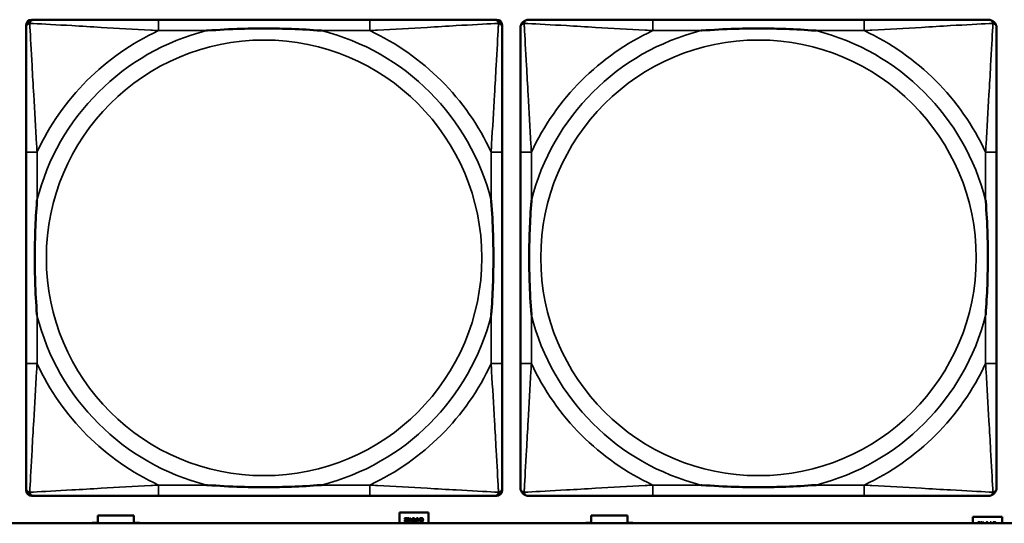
# Model space of a CAD drawing. Header units: inches. Extents: x -32 to 29.2, y -14.4 to 22.6.
# Tile 152 of 256: x -10.021 to -8.604, y -2.778 to -2.054. Entities that reach past the tile are written whole.
import ezdxf

# ---------------------------------------------------------------- set-up
doc = ezdxf.new("R2010")
doc.units = ezdxf.units.IN
doc.header["$MEASUREMENT"] = 0
doc.layers.add('Visible (ANSI)', color=7, linetype='Continuous', lineweight=50)
doc.layers.add('Visible Narrow (ANSI)', color=7, linetype='Continuous', lineweight=35)

msp = doc.modelspace()

# ---------------------------------------------------------------- linework, layer by layer
at = {"layer": 'Visible (ANSI)'}
for p, q in [((-10.0035, -2.0537), (-9.9996, -2.0537)), ((-9.5169, -2.0537), (-9.8208, -2.0537)), ((-9.3381, -2.0537), (-9.3342, -2.0537)), ((-8.8055, -2.0537), (-9.1094, -2.0537)), ((-10.0114, -2.7308), (-10.0114, -2.0615)), ((-9.3263, -2.0615), (-9.3263, -2.0655)), ((-10.0114, -2.2442), (-10.0114, -2.5482)), ((-9.3263, -2.5482), (-9.3263, -2.2442)), ((-9.3, -2.2442), (-9.3, -2.5482)), ((-8.615, -2.5482), (-8.615, -2.2442)), ((-9.3263, -2.7269), (-9.3263, -2.7308)), ((-9.3342, -2.7387), (-10.0035, -2.7387)), ((-9.8208, -2.7387), (-9.5169, -2.7387)), ((-9.1094, -2.7387), (-8.8055, -2.7387)), ((-9.4741, -2.778), (-9.4741, -2.7626)), ((-9.4741, -2.7626), (-9.4321, -2.7626)), ((-9.4321, -2.7626), (-9.4321, -2.778)), ((-9.9081, -2.7776), (-9.9081, -2.7666)), ((-9.9081, -2.7666), (-9.8561, -2.7666)), ((-9.8561, -2.7666), (-9.8561, -2.7776)), ((-9.4667, -2.7706), (-9.4636, -2.7706)), ((-9.4667, -2.7712), (-9.4667, -2.7706)), ((-9.4642, -2.7712), (-9.4667, -2.7712)), ((-9.4637, -2.7747), (-9.4637, -2.7754)), ((-9.4637, -2.7747), (-9.4637, -2.7747)), ((-9.4636, -2.7706), (-9.4636, -2.7713)), ((-9.4593, -2.7723), (-9.4587, -2.7723)), ((-9.4593, -2.7729), (-9.4593, -2.7723)), ((-9.4587, -2.7729), (-9.4593, -2.7729)), ((-9.4587, -2.7706), (-9.4581, -2.7706)), ((-9.4587, -2.7723), (-9.4587, -2.7706)), ((-9.4587, -2.7756), (-9.4587, -2.7729)), ((-9.4581, -2.7756), (-9.4587, -2.7756)), ((-9.4581, -2.7706), (-9.4581, -2.7723)), ((-9.4581, -2.7723), (-9.4559, -2.7723)), ((-9.4581, -2.7729), (-9.4581, -2.7748)), ((-9.4564, -2.7729), (-9.4581, -2.7729)), ((-9.4581, -2.7748), (-9.4564, -2.7729)), ((-9.4559, -2.773), (-9.4581, -2.7756)), ((-9.4559, -2.7723), (-9.4559, -2.773)), ((-9.4487, -2.7756), (-9.45, -2.7756)), ((-9.4499, -2.7725), (-9.4494, -2.7725)), ((-9.4499, -2.775), (-9.4494, -2.775)), ((-9.4494, -2.7731), (-9.4498, -2.7731)), ((-9.4494, -2.7706), (-9.4487, -2.7706)), ((-9.4494, -2.7725), (-9.4494, -2.7706)), ((-9.4494, -2.775), (-9.4494, -2.7731)), ((-9.4487, -2.7706), (-9.4487, -2.7756)), ((-9.4465, -2.7756), (-9.4482, -2.7706)), ((-9.4482, -2.7706), (-9.4475, -2.7706)), ((-9.4475, -2.7706), (-9.4471, -2.772)), ((-9.4471, -2.772), (-9.4452, -2.772)), ((-9.4453, -2.7726), (-9.4469, -2.7726)), ((-9.4469, -2.7726), (-9.4461, -2.7749)), ((-9.4457, -2.7756), (-9.4465, -2.7756)), ((-9.4461, -2.7749), (-9.4453, -2.7726)), ((-9.444, -2.7706), (-9.4457, -2.7756)), ((-9.4452, -2.772), (-9.4447, -2.7706)), ((-9.4447, -2.7706), (-9.444, -2.7706)), ((-9.444, -2.7718), (-9.444, -2.771)), ((-9.4439, -2.7718), (-9.444, -2.7718)), ((-9.444, -2.7753), (-9.444, -2.7745)), ((-9.444, -2.7745), (-9.4439, -2.7745)), ((-9.1981, -2.7776), (-9.1981, -2.7666)), ((-9.1981, -2.7666), (-9.1461, -2.7666)), ((-9.1461, -2.7666), (-9.1461, -2.7776)), ((-8.6491, -2.778), (-8.6491, -2.7686)), ((-8.6491, -2.7686), (-8.6071, -2.7686)), ((-8.6417, -2.7766), (-8.6386, -2.7766)), ((-8.6417, -2.7772), (-8.6417, -2.7766)), ((-8.6386, -2.7766), (-8.6386, -2.7773)), ((-8.6337, -2.7766), (-8.6331, -2.7766)), ((-8.6337, -2.778), (-8.6337, -2.7766)), ((-8.6331, -2.7766), (-8.6331, -2.778)), ((-8.6244, -2.7766), (-8.6237, -2.7766)), ((-8.6244, -2.778), (-8.6244, -2.7766)), ((-8.6237, -2.7766), (-8.6237, -2.778)), ((-8.6227, -2.778), (-8.6232, -2.7766)), ((-8.6232, -2.7766), (-8.6225, -2.7766)), ((-8.6225, -2.7766), (-8.6221, -2.778)), ((-8.6202, -2.778), (-8.6197, -2.7766)), ((-8.6197, -2.7766), (-8.619, -2.7766)), ((-8.619, -2.7766), (-8.6195, -2.778)), ((-8.6071, -2.7686), (-8.6071, -2.778)), ((-5.0254, -2.778), (-27.8004, -2.778)), ((-9.9161, -2.778), (-9.9161, -2.7776)), ((-9.9161, -2.7776), (-9.9081, -2.7776)), ((-9.8561, -2.7776), (-9.8481, -2.7776)), ((-9.8481, -2.7776), (-9.8481, -2.778)), ((-9.2061, -2.778), (-9.2061, -2.7776)), ((-9.2061, -2.7776), (-9.1981, -2.7776)), ((-9.1461, -2.7776), (-9.1381, -2.7776)), ((-9.1381, -2.7776), (-9.1381, -2.778)), ((-8.6392, -2.7772), (-8.6417, -2.7772)), ((-8.6221, -2.778), (-8.6202, -2.778)), ((-8.619, -2.7778), (-8.619, -2.777)), ((-8.6189, -2.7778), (-8.619, -2.7778))]:
    msp.add_line(p, q, dxfattribs=at)
for centre, radius, start, end in [((-9.9996, -2.0655), 0.0118, 90, 180), ((-10.0035, -2.0615), 0.00787, 90, 180), ((-9.3381, -2.0655), 0.0118, 0, 90), ((-9.3342, -2.0615), 0.00787, 0, 90), ((-9.2882, -2.0655), 0.0118, 90, 180), ((-8.6268, -2.0655), 0.0118, 0, 90), ((-9.9996, -2.7269), 0.0118, 180, 270), ((-10.0035, -2.7308), 0.00787, 180, 270), ((-9.3381, -2.7269), 0.0118, 270, 360), ((-9.3342, -2.7308), 0.00787, 270, 0), ((-9.2882, -2.7269), 0.0118, 180, 270), ((-8.6268, -2.7269), 0.0118, 270, 360)]:
    msp.add_arc(centre, radius, start, end, dxfattribs=at)
for points, degree, knots in [([(-9.8208, -2.0537), (-9.8244, -2.0537), (-9.828, -2.0537), (-9.8316, -2.0537), (-9.8648, -2.0537), (-9.8985, -2.0537), (-9.9294, -2.0537), (-9.9563, -2.0537), (-9.9818, -2.0537), (-9.9953, -2.0537), (-9.9969, -2.0537), (-9.9983, -2.0537), (-9.9996, -2.0537)], 3, [0, 0, 0, 0, 0.0272471, 0.0272471, 0.0272471, 0.2790553, 0.2790553, 0.2790553, 0.4988354, 0.4988354, 0.4988354, 0.5252205, 0.5252205, 0.5252205, 0.5252205]), ([(-9.3381, -2.0537), (-9.353, -2.0537), (-9.3946, -2.0537), (-9.4353, -2.0537), (-9.4618, -2.0537), (-9.4897, -2.0537), (-9.5169, -2.0537)], 3, [-0.5252205, -0.5252205, -0.5252205, -0.5252205, -0.20743, -0.20743, -0.20743, 0, 0, 0, 0]), ([(-9.1094, -2.0537), (-9.113, -2.0537), (-9.1166, -2.0537), (-9.1202, -2.0537), (-9.1534, -2.0537), (-9.1871, -2.0537), (-9.218, -2.0537), (-9.2449, -2.0537), (-9.2705, -2.0537), (-9.2839, -2.0537), (-9.2855, -2.0537), (-9.287, -2.0537), (-9.2882, -2.0537)], 3, [0, 0, 0, 0, 0.0272471, 0.0272471, 0.0272471, 0.2790553, 0.2790553, 0.2790553, 0.4988354, 0.4988354, 0.4988354, 0.5252205, 0.5252205, 0.5252205, 0.5252205]), ([(-8.6268, -2.0537), (-8.6417, -2.0537), (-8.6833, -2.0537), (-8.7239, -2.0537), (-8.7504, -2.0537), (-8.7783, -2.0537), (-8.8055, -2.0537)], 3, [-0.5252205, -0.5252205, -0.5252205, -0.5252205, -0.20743, -0.20743, -0.20743, 0, 0, 0, 0]), ([(-10.0114, -2.0655), (-10.0114, -2.0804), (-10.0114, -2.122), (-10.0114, -2.1626), (-10.0114, -2.1891), (-10.0114, -2.217), (-10.0114, -2.2442)], 3, [-0.5252205, -0.5252205, -0.5252205, -0.5252205, -0.20743, -0.20743, -0.20743, 0, 0, 0, 0]), ([(-9.7516, -2.0694), (-9.7512, -2.0694), (-9.7507, -2.0694), (-9.7342, -2.0681), (-9.7182, -2.0673), (-9.6952, -2.0665), (-9.6885, -2.0664), (-9.6793, -2.0663), (-9.6769, -2.0663), (-9.6728, -2.0663), (-9.6712, -2.0662), (-9.668, -2.0662), (-9.6665, -2.0662), (-9.663, -2.0663), (-9.6609, -2.0663), (-9.6547, -2.0663), (-9.6506, -2.0664), (-9.6409, -2.0666), (-9.6353, -2.0668), (-9.6155, -2.0675), (-9.6015, -2.0683), (-9.587, -2.0694), (-9.5865, -2.0694), (-9.5861, -2.0694)], 3, [-0.416114, -0.416114, -0.416114, -0.416114, -0.4127691, -0.4127691, -0.2896446, -0.2896446, -0.2388934, -0.2388934, -0.2201881, -0.2201881, -0.2080204, -0.2080204, -0.196499, -0.196499, -0.1809939, -0.1809939, -0.149741, -0.149741, -0.1073162, -0.1073162, 0, 0, 0.0033356, 0.0033356, 0.0033356, 0.0033356]), ([(-9.3263, -2.2442), (-9.3263, -2.2407), (-9.3263, -2.2371), (-9.3263, -2.2335), (-9.3263, -2.2003), (-9.3263, -2.1666), (-9.3263, -2.1357), (-9.3263, -2.1088), (-9.3263, -2.0832), (-9.3263, -2.0698), (-9.3263, -2.0682), (-9.3263, -2.0667), (-9.3263, -2.0655)], 3, [0, 0, 0, 0, 0.0272471, 0.0272471, 0.0272471, 0.2790553, 0.2790553, 0.2790553, 0.4988354, 0.4988354, 0.4988354, 0.5252205, 0.5252205, 0.5252205, 0.5252205]), ([(-9.3, -2.0655), (-9.3, -2.0804), (-9.3, -2.122), (-9.3, -2.1626), (-9.3, -2.1891), (-9.3, -2.217), (-9.3, -2.2442)], 3, [-0.5252205, -0.5252205, -0.5252205, -0.5252205, -0.20743, -0.20743, -0.20743, 0, 0, 0, 0]), ([(-9.0402, -2.0694), (-9.0398, -2.0694), (-9.0394, -2.0694), (-9.0229, -2.0681), (-9.0068, -2.0673), (-8.9838, -2.0665), (-8.9771, -2.0664), (-8.968, -2.0663), (-8.9655, -2.0663), (-8.9614, -2.0663), (-8.9598, -2.0662), (-8.9567, -2.0662), (-8.9552, -2.0662), (-8.9516, -2.0663), (-8.9495, -2.0663), (-8.9434, -2.0663), (-8.9392, -2.0664), (-8.9295, -2.0666), (-8.9239, -2.0668), (-8.9041, -2.0675), (-8.8901, -2.0683), (-8.8756, -2.0694), (-8.8752, -2.0694), (-8.8747, -2.0694)], 3, [-0.416114, -0.416114, -0.416114, -0.416114, -0.4127691, -0.4127691, -0.2896446, -0.2896446, -0.2388934, -0.2388934, -0.2201881, -0.2201881, -0.2080204, -0.2080204, -0.196499, -0.196499, -0.1809939, -0.1809939, -0.149741, -0.149741, -0.1073162, -0.1073162, 0, 0, 0.0033356, 0.0033356, 0.0033356, 0.0033356]), ([(-8.615, -2.2442), (-8.615, -2.2407), (-8.615, -2.2371), (-8.615, -2.2335), (-8.615, -2.2003), (-8.615, -2.1666), (-8.615, -2.1357), (-8.615, -2.1088), (-8.615, -2.0832), (-8.615, -2.0698), (-8.615, -2.0682), (-8.615, -2.0667), (-8.615, -2.0655)], 3, [0, 0, 0, 0, 0.0272471, 0.0272471, 0.0272471, 0.2790553, 0.2790553, 0.2790553, 0.4988354, 0.4988354, 0.4988354, 0.5252205, 0.5252205, 0.5252205, 0.5252205]), ([(-9.9956, -2.4789), (-9.9957, -2.4785), (-9.9957, -2.4781), (-9.9969, -2.4616), (-9.9978, -2.4455), (-9.9985, -2.4225), (-9.9986, -2.4158), (-9.9988, -2.4067), (-9.9988, -2.4042), (-9.9988, -2.4001), (-9.9988, -2.3985), (-9.9988, -2.3954), (-9.9988, -2.3939), (-9.9988, -2.3903), (-9.9988, -2.3882), (-9.9987, -2.3821), (-9.9987, -2.3779), (-9.9984, -2.3682), (-9.9983, -2.3626), (-9.9976, -2.3428), (-9.9968, -2.3288), (-9.9957, -2.3143), (-9.9957, -2.3139), (-9.9956, -2.3134)], 3, [-0.416114, -0.416114, -0.416114, -0.416114, -0.4127691, -0.4127691, -0.2896446, -0.2896446, -0.2388934, -0.2388934, -0.2201881, -0.2201881, -0.2080204, -0.2080204, -0.196499, -0.196499, -0.1809939, -0.1809939, -0.149741, -0.149741, -0.1073162, -0.1073162, 0, 0, 0.0033356, 0.0033356, 0.0033356, 0.0033356]), ([(-9.3421, -2.3134), (-9.3421, -2.3139), (-9.342, -2.3143), (-9.3408, -2.3308), (-9.3399, -2.3469), (-9.3392, -2.3698), (-9.3391, -2.3765), (-9.339, -2.3857), (-9.3389, -2.3882), (-9.3389, -2.3923), (-9.3389, -2.3939), (-9.3389, -2.397), (-9.3389, -2.3985), (-9.3389, -2.4021), (-9.3389, -2.4041), (-9.339, -2.4103), (-9.3391, -2.4144), (-9.3393, -2.4242), (-9.3394, -2.4298), (-9.3401, -2.4495), (-9.3409, -2.4636), (-9.342, -2.4781), (-9.3421, -2.4785), (-9.3421, -2.4789)], 3, [-0.416114, -0.416114, -0.416114, -0.416114, -0.4127691, -0.4127691, -0.2896446, -0.2896446, -0.2388934, -0.2388934, -0.2201881, -0.2201881, -0.2080204, -0.2080204, -0.196499, -0.196499, -0.1809939, -0.1809939, -0.149741, -0.149741, -0.1073162, -0.1073162, 0, 0, 0.0033356, 0.0033356, 0.0033356, 0.0033356]), ([(-9.2843, -2.4789), (-9.2843, -2.4785), (-9.2843, -2.4781), (-9.2856, -2.4616), (-9.2864, -2.4455), (-9.2871, -2.4225), (-9.2873, -2.4158), (-9.2874, -2.4067), (-9.2874, -2.4042), (-9.2874, -2.4001), (-9.2874, -2.3985), (-9.2874, -2.3954), (-9.2874, -2.3939), (-9.2874, -2.3903), (-9.2874, -2.3882), (-9.2873, -2.3821), (-9.2873, -2.3779), (-9.2871, -2.3682), (-9.2869, -2.3626), (-9.2862, -2.3428), (-9.2854, -2.3288), (-9.2843, -2.3143), (-9.2843, -2.3139), (-9.2843, -2.3134)], 3, [-0.416114, -0.416114, -0.416114, -0.416114, -0.4127691, -0.4127691, -0.2896446, -0.2896446, -0.2388934, -0.2388934, -0.2201881, -0.2201881, -0.2080204, -0.2080204, -0.196499, -0.196499, -0.1809939, -0.1809939, -0.149741, -0.149741, -0.1073162, -0.1073162, 0, 0, 0.0033356, 0.0033356, 0.0033356, 0.0033356]), ([(-8.6307, -2.3134), (-8.6307, -2.3139), (-8.6306, -2.3143), (-8.6294, -2.3308), (-8.6285, -2.3469), (-8.6278, -2.3698), (-8.6277, -2.3765), (-8.6276, -2.3857), (-8.6276, -2.3882), (-8.6275, -2.3923), (-8.6275, -2.3939), (-8.6275, -2.397), (-8.6275, -2.3985), (-8.6276, -2.4021), (-8.6276, -2.4041), (-8.6276, -2.4103), (-8.6277, -2.4144), (-8.6279, -2.4242), (-8.628, -2.4298), (-8.6288, -2.4495), (-8.6296, -2.4636), (-8.6306, -2.4781), (-8.6307, -2.4785), (-8.6307, -2.4789)], 3, [-0.416114, -0.416114, -0.416114, -0.416114, -0.4127691, -0.4127691, -0.2896446, -0.2896446, -0.2388934, -0.2388934, -0.2201881, -0.2201881, -0.2080204, -0.2080204, -0.196499, -0.196499, -0.1809939, -0.1809939, -0.149741, -0.149741, -0.1073162, -0.1073162, 0, 0, 0.0033356, 0.0033356, 0.0033356, 0.0033356]), ([(-10.0114, -2.5482), (-10.0114, -2.5754), (-10.0114, -2.6032), (-10.0114, -2.6298), (-10.0114, -2.6704), (-10.0114, -2.712), (-10.0114, -2.7269)], 3, [3.9382945, 3.9382945, 3.9382945, 3.9382945, 4.1457245, 4.1457245, 4.1457245, 4.463515, 4.463515, 4.463515, 4.463515]), ([(-9.3263, -2.7269), (-9.3263, -2.712), (-9.3263, -2.6704), (-9.3263, -2.6298), (-9.3263, -2.6032), (-9.3263, -2.5754), (-9.3263, -2.5482)], 3, [-0.5252205, -0.5252205, -0.5252205, -0.5252205, -0.20743, -0.20743, -0.20743, 0, 0, 0, 0]), ([(-9.3, -2.5482), (-9.3, -2.5754), (-9.3, -2.6032), (-9.3, -2.6298), (-9.3, -2.6704), (-9.3, -2.712), (-9.3, -2.7269)], 3, [3.9382945, 3.9382945, 3.9382945, 3.9382945, 4.1457245, 4.1457245, 4.1457245, 4.463515, 4.463515, 4.463515, 4.463515]), ([(-8.615, -2.7269), (-8.615, -2.712), (-8.615, -2.6704), (-8.615, -2.6298), (-8.615, -2.6032), (-8.615, -2.5754), (-8.615, -2.5482)], 3, [-0.5252205, -0.5252205, -0.5252205, -0.5252205, -0.20743, -0.20743, -0.20743, 0, 0, 0, 0]), ([(-9.5861, -2.723), (-9.5865, -2.723), (-9.587, -2.723), (-9.6015, -2.7241), (-9.6155, -2.7249), (-9.6353, -2.7256), (-9.6409, -2.7258), (-9.6506, -2.726), (-9.6547, -2.7261), (-9.6609, -2.7261), (-9.663, -2.7261), (-9.6665, -2.7261), (-9.668, -2.7261), (-9.6712, -2.7261), (-9.6728, -2.7261), (-9.6769, -2.7261), (-9.6793, -2.7261), (-9.6885, -2.726), (-9.6952, -2.7258), (-9.7182, -2.7251), (-9.7342, -2.7243), (-9.7507, -2.723), (-9.7512, -2.723), (-9.7516, -2.723)], 3, [-0.4149464, -0.4149464, -0.4149464, -0.4149464, -0.41162, -0.41162, -0.3046026, -0.3046026, -0.2622958, -0.2622958, -0.23113, -0.23113, -0.215668, -0.215668, -0.2041787, -0.2041787, -0.1920448, -0.1920448, -0.1733916, -0.1733916, -0.1227817, -0.1227817, 0, 0, 0.0033356, 0.0033356, 0.0033356, 0.0033356]), ([(-8.8747, -2.723), (-8.8752, -2.723), (-8.8756, -2.723), (-8.8901, -2.7241), (-8.9041, -2.7249), (-8.9239, -2.7256), (-8.9295, -2.7258), (-8.9392, -2.726), (-8.9434, -2.7261), (-8.9495, -2.7261), (-8.9516, -2.7261), (-8.9552, -2.7261), (-8.9567, -2.7261), (-8.9598, -2.7261), (-8.9614, -2.7261), (-8.9655, -2.7261), (-8.968, -2.7261), (-8.9771, -2.726), (-8.9838, -2.7258), (-9.0068, -2.7251), (-9.0229, -2.7243), (-9.0394, -2.723), (-9.0398, -2.723), (-9.0402, -2.723)], 3, [-0.4149464, -0.4149464, -0.4149464, -0.4149464, -0.41162, -0.41162, -0.3046026, -0.3046026, -0.2622958, -0.2622958, -0.23113, -0.23113, -0.215668, -0.215668, -0.2041787, -0.2041787, -0.1920448, -0.1920448, -0.1733916, -0.1733916, -0.1227817, -0.1227817, 0, 0, 0.0033356, 0.0033356, 0.0033356, 0.0033356]), ([(-9.9996, -2.7387), (-9.9847, -2.7387), (-9.9431, -2.7387), (-9.9024, -2.7387), (-9.8759, -2.7387), (-9.848, -2.7387), (-9.8208, -2.7387)], 3, [-0.5252205, -0.5252205, -0.5252205, -0.5252205, -0.20743, -0.20743, -0.20743, 0, 0, 0, 0]), ([(-9.5169, -2.7387), (-9.4897, -2.7387), (-9.4618, -2.7387), (-9.4353, -2.7387), (-9.3946, -2.7387), (-9.353, -2.7387), (-9.3381, -2.7387)], 3, [3.9382945, 3.9382945, 3.9382945, 3.9382945, 4.1457245, 4.1457245, 4.1457245, 4.463515, 4.463515, 4.463515, 4.463515]), ([(-9.2882, -2.7387), (-9.2733, -2.7387), (-9.2317, -2.7387), (-9.1911, -2.7387), (-9.1645, -2.7387), (-9.1367, -2.7387), (-9.1094, -2.7387)], 3, [-0.5252205, -0.5252205, -0.5252205, -0.5252205, -0.20743, -0.20743, -0.20743, 0, 0, 0, 0]), ([(-8.8055, -2.7387), (-8.7783, -2.7387), (-8.7504, -2.7387), (-8.7239, -2.7387), (-8.6833, -2.7387), (-8.6417, -2.7387), (-8.6268, -2.7387)], 3, [3.9382945, 3.9382945, 3.9382945, 3.9382945, 4.1457245, 4.1457245, 4.1457245, 4.463515, 4.463515, 4.463515, 4.463515]), ([(-8.6379, -2.778), (-8.6378, -2.7775), (-8.6372, -2.7765), (-8.6364, -2.7765)], 2, [0.457145, 0.457145, 0.457145, 1, 2, 2, 2]), ([(-8.6364, -2.7765), (-8.6355, -2.7765), (-8.6349, -2.7775), (-8.6348, -2.778)], 2, [0, 0, 0, 1, 1.53619, 1.53619, 1.53619]), ([(-8.6304, -2.778), (-8.6303, -2.7775), (-8.6297, -2.7765), (-8.6289, -2.7765)], 2, [0.457145, 0.457145, 0.457145, 1, 2, 2, 2]), ([(-8.6289, -2.7765), (-8.628, -2.7765), (-8.6274, -2.7775), (-8.6273, -2.778)], 2, [0, 0, 0, 1, 1.53619, 1.53619, 1.53619]), ([(-8.6401, -2.778), (-8.64, -2.7779), (-8.6395, -2.7774), (-8.6392, -2.7772)], 2, [0.647886, 0.647886, 0.647886, 1, 2, 2, 2]), ([(-8.6386, -2.7773), (-8.6389, -2.7776), (-8.6393, -2.778), (-8.6393, -2.778)], 2, [0, 0, 0, 1, 1.186362, 1.186362, 1.186362]), ([(-8.6158, -2.7772), (-8.6155, -2.7775), (-8.6153, -2.778), (-8.6153, -2.778)], 2, [0, 0, 0, 1, 1.042812, 1.042812, 1.042812])]:
    msp.add_open_spline(points, degree=degree, knots=knots, dxfattribs=at)
for points in [[(-9.4665, -2.7744), (-9.4665, -2.7741), (-9.4663, -2.7736), (-9.4662, -2.7734)], [(-9.465, -2.7757), (-9.4657, -2.7757), (-9.4665, -2.775), (-9.4665, -2.7744)], [(-9.4662, -2.7734), (-9.4661, -2.7731), (-9.4657, -2.7727), (-9.4656, -2.7725)], [(-9.4648, -2.7725), (-9.4654, -2.7732), (-9.4658, -2.7739), (-9.4658, -2.7743)], [(-9.4658, -2.7743), (-9.4658, -2.7745), (-9.4657, -2.7748), (-9.4656, -2.7749)], [(-9.4656, -2.7725), (-9.4652, -2.7722), (-9.4645, -2.7714), (-9.4642, -2.7712)], [(-9.4656, -2.7749), (-9.4654, -2.775), (-9.4651, -2.7751), (-9.4649, -2.7751)], [(-9.4637, -2.7754), (-9.4639, -2.7755), (-9.4647, -2.7757), (-9.465, -2.7757)], [(-9.4649, -2.7751), (-9.4648, -2.7751), (-9.4644, -2.7751), (-9.4642, -2.775)], [(-9.4636, -2.7713), (-9.4639, -2.7716), (-9.4645, -2.7722), (-9.4648, -2.7725)], [(-9.4642, -2.775), (-9.4641, -2.7749), (-9.4638, -2.7748), (-9.4637, -2.7747)], [(-9.463, -2.7731), (-9.463, -2.7718), (-9.4622, -2.7705), (-9.4614, -2.7705)], [(-9.4614, -2.7757), (-9.4622, -2.7757), (-9.463, -2.7744), (-9.463, -2.7731)], [(-9.4621, -2.7716), (-9.4622, -2.7718), (-9.4623, -2.7726), (-9.4623, -2.7731)], [(-9.4623, -2.7731), (-9.4623, -2.7736), (-9.4622, -2.7744), (-9.4621, -2.7747)], [(-9.4614, -2.7711), (-9.4616, -2.7711), (-9.462, -2.7713), (-9.4621, -2.7716)], [(-9.4621, -2.7747), (-9.462, -2.7749), (-9.4616, -2.7752), (-9.4614, -2.7752)], [(-9.4614, -2.7705), (-9.4605, -2.7705), (-9.4598, -2.7718), (-9.4598, -2.7731)], [(-9.4606, -2.7716), (-9.4607, -2.7714), (-9.4611, -2.7711), (-9.4614, -2.7711)], [(-9.4598, -2.7731), (-9.4598, -2.7745), (-9.4605, -2.7757), (-9.4614, -2.7757)], [(-9.4614, -2.7752), (-9.4611, -2.7752), (-9.4607, -2.7749), (-9.4606, -2.7746)], [(-9.4604, -2.7731), (-9.4604, -2.7726), (-9.4605, -2.7719), (-9.4606, -2.7716)], [(-9.4606, -2.7746), (-9.4605, -2.7744), (-9.4604, -2.7736), (-9.4604, -2.7731)], [(-9.4555, -2.7731), (-9.4555, -2.7718), (-9.4547, -2.7705), (-9.4539, -2.7705)], [(-9.4539, -2.7757), (-9.4547, -2.7757), (-9.4555, -2.7744), (-9.4555, -2.7731)], [(-9.4546, -2.7716), (-9.4547, -2.7718), (-9.4548, -2.7726), (-9.4548, -2.7731)], [(-9.4548, -2.7731), (-9.4548, -2.7736), (-9.4547, -2.7744), (-9.4546, -2.7747)], [(-9.4539, -2.7711), (-9.4541, -2.7711), (-9.4545, -2.7713), (-9.4546, -2.7716)], [(-9.4546, -2.7747), (-9.4545, -2.7749), (-9.4541, -2.7752), (-9.4539, -2.7752)], [(-9.4539, -2.7705), (-9.453, -2.7705), (-9.4523, -2.7718), (-9.4523, -2.7731)], [(-9.4531, -2.7716), (-9.4532, -2.7714), (-9.4536, -2.7711), (-9.4539, -2.7711)], [(-9.4523, -2.7731), (-9.4523, -2.7745), (-9.453, -2.7757), (-9.4539, -2.7757)], [(-9.4539, -2.7752), (-9.4536, -2.7752), (-9.4532, -2.7749), (-9.4531, -2.7746)], [(-9.4529, -2.7731), (-9.4529, -2.7726), (-9.453, -2.7719), (-9.4531, -2.7716)], [(-9.4531, -2.7746), (-9.453, -2.7744), (-9.4529, -2.7736), (-9.4529, -2.7731)], [(-9.4519, -2.7741), (-9.4519, -2.7738), (-9.4516, -2.7732), (-9.4514, -2.773)], [(-9.4513, -2.7753), (-9.4515, -2.7751), (-9.4519, -2.7745), (-9.4519, -2.7741)], [(-9.4514, -2.773), (-9.4512, -2.7728), (-9.4505, -2.7725), (-9.4499, -2.7725)], [(-9.45, -2.7756), (-9.4504, -2.7756), (-9.451, -2.7755), (-9.4513, -2.7753)], [(-9.4509, -2.7734), (-9.451, -2.7735), (-9.4512, -2.7739), (-9.4512, -2.7741)], [(-9.4512, -2.7741), (-9.4512, -2.7744), (-9.451, -2.7747), (-9.4508, -2.7749)], [(-9.4498, -2.7731), (-9.4502, -2.7731), (-9.4507, -2.7732), (-9.4509, -2.7734)], [(-9.4508, -2.7749), (-9.4506, -2.775), (-9.4502, -2.775), (-9.4499, -2.775)], [(-9.444, -2.771), (-9.4438, -2.7709), (-9.4435, -2.7707), (-9.4433, -2.7707)], [(-9.4433, -2.7756), (-9.4434, -2.7755), (-9.4438, -2.7754), (-9.444, -2.7753)], [(-9.4434, -2.7714), (-9.4436, -2.7715), (-9.4438, -2.7717), (-9.4439, -2.7718)], [(-9.4439, -2.7745), (-9.4438, -2.7746), (-9.4435, -2.7748), (-9.4433, -2.7749)], [(-9.4424, -2.7711), (-9.4427, -2.7711), (-9.4432, -2.7713), (-9.4434, -2.7714)], [(-9.4433, -2.7707), (-9.4431, -2.7706), (-9.4427, -2.7705), (-9.4424, -2.7705)], [(-9.4433, -2.7749), (-9.4431, -2.775), (-9.4427, -2.7751), (-9.4424, -2.7751)], [(-9.4424, -2.7757), (-9.4427, -2.7757), (-9.4431, -2.7756), (-9.4433, -2.7756)], [(-9.4424, -2.7705), (-9.4419, -2.7705), (-9.4411, -2.7709), (-9.4408, -2.7712)], [(-9.4413, -2.7716), (-9.4415, -2.7714), (-9.4421, -2.7711), (-9.4424, -2.7711)], [(-9.4424, -2.7751), (-9.4421, -2.7751), (-9.4415, -2.7749), (-9.4413, -2.7746)], [(-9.4408, -2.775), (-9.4411, -2.7754), (-9.4419, -2.7757), (-9.4424, -2.7757)], [(-9.4409, -2.7731), (-9.4409, -2.7726), (-9.4411, -2.7719), (-9.4413, -2.7716)], [(-9.4413, -2.7746), (-9.4411, -2.7744), (-9.4409, -2.7736), (-9.4409, -2.7731)], [(-9.4408, -2.7712), (-9.4405, -2.7715), (-9.4402, -2.7725), (-9.4402, -2.7731)], [(-9.4402, -2.7731), (-9.4402, -2.7737), (-9.4405, -2.7747), (-9.4408, -2.775)], [(-8.619, -2.777), (-8.6188, -2.7769), (-8.6185, -2.7767), (-8.6183, -2.7767)], [(-8.6183, -2.7767), (-8.6181, -2.7766), (-8.6177, -2.7765), (-8.6174, -2.7765)], [(-8.6174, -2.7765), (-8.6169, -2.7765), (-8.6161, -2.7769), (-8.6158, -2.7772)], [(-8.6371, -2.7776), (-8.6372, -2.7778), (-8.6372, -2.778)], [(-8.6364, -2.7771), (-8.6366, -2.7771), (-8.637, -2.7773), (-8.6371, -2.7776)], [(-8.6356, -2.7776), (-8.6357, -2.7774), (-8.6361, -2.7771), (-8.6364, -2.7771)], [(-8.6355, -2.778), (-8.6355, -2.7778), (-8.6356, -2.7776)], [(-8.6296, -2.7776), (-8.6297, -2.7778), (-8.6297, -2.778)], [(-8.6289, -2.7771), (-8.6291, -2.7771), (-8.6295, -2.7773), (-8.6296, -2.7776)], [(-8.6281, -2.7776), (-8.6282, -2.7774), (-8.6286, -2.7771), (-8.6289, -2.7771)], [(-8.628, -2.778), (-8.628, -2.7778), (-8.6281, -2.7776)], [(-8.6184, -2.7774), (-8.6186, -2.7775), (-8.6188, -2.7777), (-8.6189, -2.7778)], [(-8.6174, -2.7771), (-8.6177, -2.7771), (-8.6182, -2.7773), (-8.6184, -2.7774)], [(-8.6163, -2.7776), (-8.6165, -2.7774), (-8.6171, -2.7771), (-8.6174, -2.7771)], [(-8.616, -2.778), (-8.6162, -2.7778), (-8.6163, -2.7776)]]:
    msp.add_open_spline(points, degree=2, dxfattribs=at)
at = {"layer": 'Visible Narrow (ANSI)'}
for p, q in [((-9.8208, -2.0537), (-9.8208, -2.0694)), ((-9.5169, -2.0537), (-9.5169, -2.0694)), ((-9.1094, -2.0537), (-9.1094, -2.0694)), ((-8.8055, -2.0537), (-8.8055, -2.0694)), ((-9.8208, -2.0694), (-9.7516, -2.0694)), ((-9.5861, -2.0694), (-9.5169, -2.0694)), ((-9.1094, -2.0694), (-9.0402, -2.0694)), ((-8.8747, -2.0694), (-8.8055, -2.0694)), ((-9.9956, -2.2442), (-10.0114, -2.2442)), ((-9.9956, -2.3134), (-9.9956, -2.2442)), ((-9.3263, -2.2442), (-9.3421, -2.2442)), ((-9.3421, -2.2442), (-9.3421, -2.3134)), ((-9.2843, -2.2442), (-9.3, -2.2442)), ((-9.2843, -2.3134), (-9.2843, -2.2442)), ((-8.615, -2.2442), (-8.6307, -2.2442)), ((-8.6307, -2.2442), (-8.6307, -2.3134)), ((-9.9956, -2.5482), (-9.9956, -2.4789)), ((-9.3421, -2.4789), (-9.3421, -2.5482)), ((-9.2843, -2.5482), (-9.2843, -2.4789)), ((-8.6307, -2.4789), (-8.6307, -2.5482)), ((-9.9956, -2.5482), (-10.0114, -2.5482)), ((-9.3263, -2.5482), (-9.3421, -2.5482)), ((-9.2843, -2.5482), (-9.3, -2.5482)), ((-8.615, -2.5482), (-8.6307, -2.5482)), ((-9.8208, -2.723), (-9.8208, -2.7387)), ((-9.7516, -2.723), (-9.8208, -2.723)), ((-9.5169, -2.723), (-9.5861, -2.723)), ((-9.5169, -2.723), (-9.5169, -2.7387)), ((-9.1094, -2.723), (-9.1094, -2.7387)), ((-9.0402, -2.723), (-9.1094, -2.723)), ((-8.8055, -2.723), (-8.8747, -2.723)), ((-8.8055, -2.723), (-8.8055, -2.7387))]:
    msp.add_line(p, q, dxfattribs=at)
for centre in [(-9.6689, -2.3962), (-8.9575, -2.3962)]:
    msp.add_circle(centre, 0.3133, dxfattribs=at)
for centre, radius, start, end in [((-9.6689, -2.3962), 0.3371, 104.2103, 165.7897), ((-9.6689, -2.3962), 0.3604, 114.9407, 155.0593), ((-9.6689, -2.3962), 0.3371, 14.2103, 75.7897), ((-9.6689, -2.3962), 0.3604, 24.9407, 65.0593), ((-8.9575, -2.3962), 0.3371, 104.2103, 165.7897), ((-8.9575, -2.3962), 0.3604, 114.9407, 155.0593), ((-8.9575, -2.3962), 0.3371, 14.2103, 75.7897), ((-8.9575, -2.3962), 0.3604, 24.9407, 65.0593), ((-9.6689, -2.3962), 0.3371, 194.2103, 255.7897), ((-9.6689, -2.3962), 0.3371, 284.2103, 345.7897), ((-8.9575, -2.3962), 0.3371, 194.2103, 255.7897), ((-8.9575, -2.3962), 0.3371, 284.2103, 345.7897), ((-9.6689, -2.3962), 0.3604, 204.9407, 245.0593), ((-9.6689, -2.3962), 0.3604, 294.9407, 335.0593), ((-8.9575, -2.3962), 0.3604, 204.9407, 245.0593), ((-8.9575, -2.3962), 0.3604, 294.9407, 335.0593)]:
    msp.add_arc(centre, radius, start, end, dxfattribs=at)
for points, knots in [([(-10.0061, -2.059), (-10.0059, -2.0584), (-10.0057, -2.0578), (-10.0052, -2.0568), (-10.0048, -2.0563), (-10.0042, -2.0556), (-10.004, -2.0553), (-10.0036, -2.055), (-10.0034, -2.0549), (-10.003, -2.0546), (-10.0028, -2.0545), (-10.0021, -2.0542), (-10.0017, -2.054), (-10.0007, -2.0537), (-10.0002, -2.0537), (-9.9996, -2.0537)], [-0.00012419, -0.00012419, -0.00012419, -0.00012419, 0.00449537, 0.00449537, 0.00977487, 0.00977487, 0.01307456, 0.01307456, 0.0147244, 0.0147244, 0.01736415, 0.01736415, 0.02158775, 0.02158775, 0.02627331, 0.02627331, 0.02627331, 0.02627331]), ([(-9.3381, -2.0537), (-9.3375, -2.0537), (-9.337, -2.0537), (-9.336, -2.054), (-9.3356, -2.0542), (-9.3349, -2.0545), (-9.3347, -2.0546), (-9.3343, -2.0549), (-9.3341, -2.055), (-9.3337, -2.0553), (-9.3335, -2.0556), (-9.3329, -2.0563), (-9.3325, -2.0568), (-9.332, -2.0578), (-9.3318, -2.0584), (-9.3316, -2.059)], [-0.02627331, -0.02627331, -0.02627331, -0.02627331, -0.02158775, -0.02158775, -0.01736415, -0.01736415, -0.0147244, -0.0147244, -0.01307456, -0.01307456, -0.00977487, -0.00977487, -0.00449537, -0.00449537, 0.00012419, 0.00012419, 0.00012419, 0.00012419]), ([(-9.2947, -2.059), (-9.2945, -2.0584), (-9.2943, -2.0578), (-9.2938, -2.0568), (-9.2935, -2.0563), (-9.2928, -2.0556), (-9.2926, -2.0553), (-9.2922, -2.055), (-9.2921, -2.0549), (-9.2917, -2.0546), (-9.2914, -2.0545), (-9.2908, -2.0542), (-9.2903, -2.054), (-9.2894, -2.0537), (-9.2888, -2.0537), (-9.2882, -2.0537)], [-0.00012419, -0.00012419, -0.00012419, -0.00012419, 0.00449537, 0.00449537, 0.00977487, 0.00977487, 0.01307456, 0.01307456, 0.0147244, 0.0147244, 0.01736415, 0.01736415, 0.02158775, 0.02158775, 0.02627331, 0.02627331, 0.02627331, 0.02627331]), ([(-8.6268, -2.0537), (-8.6262, -2.0537), (-8.6256, -2.0537), (-8.6246, -2.054), (-8.6242, -2.0542), (-8.6235, -2.0545), (-8.6233, -2.0546), (-8.6229, -2.0549), (-8.6228, -2.055), (-8.6224, -2.0553), (-8.6221, -2.0556), (-8.6215, -2.0563), (-8.6212, -2.0568), (-8.6206, -2.0578), (-8.6204, -2.0584), (-8.6203, -2.059)], [-0.02627331, -0.02627331, -0.02627331, -0.02627331, -0.02158775, -0.02158775, -0.01736415, -0.01736415, -0.0147244, -0.0147244, -0.01307456, -0.01307456, -0.00977487, -0.00977487, -0.00449537, -0.00449537, 0.00012419, 0.00012419, 0.00012419, 0.00012419]), ([(-10.0114, -2.0655), (-10.0114, -2.0649), (-10.0113, -2.0643), (-10.0111, -2.0633), (-10.0109, -2.0629), (-10.0106, -2.0622), (-10.0104, -2.062), (-10.0102, -2.0616), (-10.01, -2.0615), (-10.0097, -2.0611), (-10.0095, -2.0608), (-10.0088, -2.0602), (-10.0083, -2.0599), (-10.0072, -2.0593), (-10.0067, -2.0591), (-10.0061, -2.059)], [-0.02627331, -0.02627331, -0.02627331, -0.02627331, -0.02158775, -0.02158775, -0.01736415, -0.01736415, -0.0147244, -0.0147244, -0.01307456, -0.01307456, -0.00977487, -0.00977487, -0.00449537, -0.00449537, 0.00012419, 0.00012419, 0.00012419, 0.00012419]), ([(-9.9956, -2.2442), (-9.9958, -2.2405), (-9.996, -2.2367), (-9.9976, -2.2094), (-9.999, -2.1852), (-10.0012, -2.1473), (-10.002, -2.1333), (-10.004, -2.098), (-10.0051, -2.0779), (-10.0059, -2.0625), (-10.006, -2.0607), (-10.0061, -2.059)], [0, 0, 0, 0, 0.0278591, 0.0278591, 0.201273, 0.201273, 0.3066357, 0.3066357, 0.475216, 0.475216, 0.5007189, 0.5007189, 0.5007189, 0.5007189]), ([(-10.0061, -2.059), (-10.0044, -2.059), (-10.0026, -2.0591), (-9.9871, -2.06), (-9.967, -2.061), (-9.9318, -2.063), (-9.9177, -2.0638), (-9.8799, -2.0661), (-9.8557, -2.0675), (-9.8283, -2.069), (-9.8246, -2.0692), (-9.8208, -2.0694)], [-0.5007189, -0.5007189, -0.5007189, -0.5007189, -0.475216, -0.475216, -0.3066357, -0.3066357, -0.201273, -0.201273, -0.0278591, -0.0278591, 0, 0, 0, 0]), ([(-9.5169, -2.0694), (-9.5131, -2.0692), (-9.5094, -2.069), (-9.482, -2.0675), (-9.4578, -2.0661), (-9.42, -2.0638), (-9.4059, -2.063), (-9.3707, -2.061), (-9.3506, -2.06), (-9.3352, -2.0591), (-9.3333, -2.059), (-9.3316, -2.059)], [0, 0, 0, 0, 0.0278591, 0.0278591, 0.201273, 0.201273, 0.3066357, 0.3066357, 0.475216, 0.475216, 0.5007189, 0.5007189, 0.5007189, 0.5007189]), ([(-9.3316, -2.059), (-9.3317, -2.0607), (-9.3318, -2.0625), (-9.3326, -2.0779), (-9.3337, -2.098), (-9.3357, -2.1333), (-9.3365, -2.1473), (-9.3387, -2.1852), (-9.3402, -2.2094), (-9.3417, -2.2367), (-9.3419, -2.2405), (-9.3421, -2.2442)], [-0.5007189, -0.5007189, -0.5007189, -0.5007189, -0.475216, -0.475216, -0.3066357, -0.3066357, -0.201273, -0.201273, -0.0278591, -0.0278591, 0, 0, 0, 0]), ([(-9.3316, -2.059), (-9.331, -2.0591), (-9.3305, -2.0593), (-9.3294, -2.0599), (-9.329, -2.0602), (-9.3282, -2.0608), (-9.328, -2.0611), (-9.3277, -2.0615), (-9.3276, -2.0616), (-9.3273, -2.062), (-9.3271, -2.0622), (-9.3268, -2.0629), (-9.3267, -2.0633), (-9.3264, -2.0643), (-9.3263, -2.0649), (-9.3263, -2.0655)], [-0.00012419, -0.00012419, -0.00012419, -0.00012419, 0.00449537, 0.00449537, 0.00977487, 0.00977487, 0.01307456, 0.01307456, 0.0147244, 0.0147244, 0.01736415, 0.01736415, 0.02158775, 0.02158775, 0.02627331, 0.02627331, 0.02627331, 0.02627331]), ([(-9.3, -2.0655), (-9.3, -2.0649), (-9.2999, -2.0643), (-9.2997, -2.0633), (-9.2995, -2.0629), (-9.2992, -2.0622), (-9.299, -2.062), (-9.2988, -2.0616), (-9.2987, -2.0615), (-9.2983, -2.0611), (-9.2981, -2.0608), (-9.2974, -2.0602), (-9.2969, -2.0599), (-9.2958, -2.0593), (-9.2953, -2.0591), (-9.2947, -2.059)], [-0.02627331, -0.02627331, -0.02627331, -0.02627331, -0.02158775, -0.02158775, -0.01736415, -0.01736415, -0.0147244, -0.0147244, -0.01307456, -0.01307456, -0.00977487, -0.00977487, -0.00449537, -0.00449537, 0.00012419, 0.00012419, 0.00012419, 0.00012419]), ([(-9.2843, -2.2442), (-9.2845, -2.2405), (-9.2847, -2.2367), (-9.2862, -2.2094), (-9.2876, -2.1852), (-9.2898, -2.1473), (-9.2906, -2.1333), (-9.2926, -2.098), (-9.2937, -2.0779), (-9.2945, -2.0625), (-9.2946, -2.0607), (-9.2947, -2.059)], [0, 0, 0, 0, 0.0278591, 0.0278591, 0.201273, 0.201273, 0.3066357, 0.3066357, 0.475216, 0.475216, 0.5007189, 0.5007189, 0.5007189, 0.5007189]), ([(-9.2947, -2.059), (-9.293, -2.059), (-9.2912, -2.0591), (-9.2758, -2.06), (-9.2556, -2.061), (-9.2204, -2.063), (-9.2063, -2.0638), (-9.1685, -2.0661), (-9.1443, -2.0675), (-9.117, -2.069), (-9.1132, -2.0692), (-9.1094, -2.0694)], [-0.5007189, -0.5007189, -0.5007189, -0.5007189, -0.475216, -0.475216, -0.3066357, -0.3066357, -0.201273, -0.201273, -0.0278591, -0.0278591, 0, 0, 0, 0]), ([(-8.8055, -2.0694), (-8.8018, -2.0692), (-8.798, -2.069), (-8.7706, -2.0675), (-8.7465, -2.0661), (-8.7086, -2.0638), (-8.6946, -2.063), (-8.6593, -2.061), (-8.6392, -2.06), (-8.6238, -2.0591), (-8.6219, -2.059), (-8.6203, -2.059)], [0, 0, 0, 0, 0.0278591, 0.0278591, 0.201273, 0.201273, 0.3066357, 0.3066357, 0.475216, 0.475216, 0.5007189, 0.5007189, 0.5007189, 0.5007189]), ([(-8.6203, -2.059), (-8.6203, -2.0607), (-8.6204, -2.0625), (-8.6212, -2.0779), (-8.6223, -2.098), (-8.6243, -2.1333), (-8.6251, -2.1473), (-8.6273, -2.1852), (-8.6288, -2.2094), (-8.6303, -2.2367), (-8.6305, -2.2405), (-8.6307, -2.2442)], [-0.5007189, -0.5007189, -0.5007189, -0.5007189, -0.475216, -0.475216, -0.3066357, -0.3066357, -0.201273, -0.201273, -0.0278591, -0.0278591, 0, 0, 0, 0]), ([(-8.6203, -2.059), (-8.6197, -2.0591), (-8.6191, -2.0593), (-8.6181, -2.0599), (-8.6176, -2.0602), (-8.6169, -2.0608), (-8.6166, -2.0611), (-8.6163, -2.0615), (-8.6162, -2.0616), (-8.6159, -2.062), (-8.6158, -2.0622), (-8.6154, -2.0629), (-8.6153, -2.0633), (-8.615, -2.0643), (-8.615, -2.0649), (-8.615, -2.0655)], [-0.00012419, -0.00012419, -0.00012419, -0.00012419, 0.00449537, 0.00449537, 0.00977487, 0.00977487, 0.01307456, 0.01307456, 0.0147244, 0.0147244, 0.01736415, 0.01736415, 0.02158775, 0.02158775, 0.02627331, 0.02627331, 0.02627331, 0.02627331]), ([(-10.0061, -2.7334), (-10.006, -2.7317), (-10.0059, -2.7299), (-10.0051, -2.7145), (-10.004, -2.6943), (-10.002, -2.6591), (-10.0012, -2.6451), (-9.999, -2.6072), (-9.9976, -2.583), (-9.996, -2.5557), (-9.9958, -2.5519), (-9.9956, -2.5482)], [-4.4390134, -4.4390134, -4.4390134, -4.4390134, -4.4135105, -4.4135105, -4.2449302, -4.2449302, -4.1395675, -4.1395675, -3.9661536, -3.9661536, -3.9382945, -3.9382945, -3.9382945, -3.9382945]), ([(-9.3421, -2.5482), (-9.3419, -2.5519), (-9.3417, -2.5557), (-9.3402, -2.583), (-9.3387, -2.6072), (-9.3365, -2.6451), (-9.3357, -2.6591), (-9.3337, -2.6943), (-9.3326, -2.7145), (-9.3318, -2.7299), (-9.3317, -2.7317), (-9.3316, -2.7334)], [0, 0, 0, 0, 0.0278591, 0.0278591, 0.201273, 0.201273, 0.3066357, 0.3066357, 0.475216, 0.475216, 0.5007189, 0.5007189, 0.5007189, 0.5007189]), ([(-9.2947, -2.7334), (-9.2946, -2.7317), (-9.2945, -2.7299), (-9.2937, -2.7145), (-9.2926, -2.6943), (-9.2906, -2.6591), (-9.2898, -2.6451), (-9.2876, -2.6072), (-9.2862, -2.583), (-9.2847, -2.5557), (-9.2845, -2.5519), (-9.2843, -2.5482)], [-4.4390134, -4.4390134, -4.4390134, -4.4390134, -4.4135105, -4.4135105, -4.2449302, -4.2449302, -4.1395675, -4.1395675, -3.9661536, -3.9661536, -3.9382945, -3.9382945, -3.9382945, -3.9382945]), ([(-8.6307, -2.5482), (-8.6305, -2.5519), (-8.6303, -2.5557), (-8.6288, -2.583), (-8.6273, -2.6072), (-8.6251, -2.6451), (-8.6243, -2.6591), (-8.6223, -2.6943), (-8.6212, -2.7145), (-8.6204, -2.7299), (-8.6203, -2.7317), (-8.6203, -2.7334)], [0, 0, 0, 0, 0.0278591, 0.0278591, 0.201273, 0.201273, 0.3066357, 0.3066357, 0.475216, 0.475216, 0.5007189, 0.5007189, 0.5007189, 0.5007189]), ([(-10.0061, -2.7334), (-10.0067, -2.7332), (-10.0072, -2.733), (-10.0083, -2.7325), (-10.0088, -2.7322), (-10.0095, -2.7316), (-10.0097, -2.7313), (-10.01, -2.7309), (-10.0102, -2.7308), (-10.0104, -2.7304), (-10.0106, -2.7301), (-10.0109, -2.7295), (-10.0111, -2.7291), (-10.0113, -2.7281), (-10.0114, -2.7275), (-10.0114, -2.7269)], [-0.00012419, -0.00012419, -0.00012419, -0.00012419, 0.00449537, 0.00449537, 0.00977487, 0.00977487, 0.01307456, 0.01307456, 0.0147244, 0.0147244, 0.01736415, 0.01736415, 0.02158775, 0.02158775, 0.02627331, 0.02627331, 0.02627331, 0.02627331]), ([(-9.8208, -2.723), (-9.8246, -2.7232), (-9.8283, -2.7234), (-9.8557, -2.7249), (-9.8799, -2.7263), (-9.9177, -2.7285), (-9.9318, -2.7293), (-9.967, -2.7313), (-9.9871, -2.7324), (-10.0026, -2.7332), (-10.0044, -2.7333), (-10.0061, -2.7334)], [0, 0, 0, 0, 0.0278591, 0.0278591, 0.201273, 0.201273, 0.3066357, 0.3066357, 0.475216, 0.475216, 0.5007189, 0.5007189, 0.5007189, 0.5007189]), ([(-9.9996, -2.7387), (-10.0002, -2.7387), (-10.0007, -2.7386), (-10.0017, -2.7384), (-10.0021, -2.7382), (-10.0028, -2.7379), (-10.003, -2.7378), (-10.0034, -2.7375), (-10.0036, -2.7374), (-10.004, -2.737), (-10.0042, -2.7368), (-10.0048, -2.7361), (-10.0052, -2.7356), (-10.0057, -2.7345), (-10.0059, -2.734), (-10.0061, -2.7334)], [-0.02627331, -0.02627331, -0.02627331, -0.02627331, -0.02158775, -0.02158775, -0.01736415, -0.01736415, -0.0147244, -0.0147244, -0.01307456, -0.01307456, -0.00977487, -0.00977487, -0.00449537, -0.00449537, 0.00012419, 0.00012419, 0.00012419, 0.00012419]), ([(-9.3316, -2.7334), (-9.3333, -2.7333), (-9.3352, -2.7332), (-9.3506, -2.7324), (-9.3707, -2.7313), (-9.4059, -2.7293), (-9.42, -2.7285), (-9.4578, -2.7263), (-9.482, -2.7249), (-9.5094, -2.7234), (-9.5131, -2.7232), (-9.5169, -2.723)], [-4.4390134, -4.4390134, -4.4390134, -4.4390134, -4.4135105, -4.4135105, -4.2449302, -4.2449302, -4.1395675, -4.1395675, -3.9661536, -3.9661536, -3.9382945, -3.9382945, -3.9382945, -3.9382945]), ([(-9.3316, -2.7334), (-9.3318, -2.734), (-9.332, -2.7345), (-9.3325, -2.7356), (-9.3329, -2.7361), (-9.3335, -2.7368), (-9.3337, -2.737), (-9.3341, -2.7374), (-9.3343, -2.7375), (-9.3347, -2.7378), (-9.3349, -2.7379), (-9.3356, -2.7382), (-9.336, -2.7384), (-9.337, -2.7386), (-9.3375, -2.7387), (-9.3381, -2.7387)], [-0.00012419, -0.00012419, -0.00012419, -0.00012419, 0.00449537, 0.00449537, 0.00977487, 0.00977487, 0.01307456, 0.01307456, 0.0147244, 0.0147244, 0.01736415, 0.01736415, 0.02158775, 0.02158775, 0.02627331, 0.02627331, 0.02627331, 0.02627331]), ([(-9.3263, -2.7269), (-9.3263, -2.7275), (-9.3264, -2.7281), (-9.3267, -2.7291), (-9.3268, -2.7295), (-9.3271, -2.7301), (-9.3273, -2.7304), (-9.3276, -2.7308), (-9.3277, -2.7309), (-9.328, -2.7313), (-9.3282, -2.7316), (-9.329, -2.7322), (-9.3294, -2.7325), (-9.3305, -2.733), (-9.331, -2.7332), (-9.3316, -2.7334)], [-0.02627331, -0.02627331, -0.02627331, -0.02627331, -0.02158775, -0.02158775, -0.01736415, -0.01736415, -0.0147244, -0.0147244, -0.01307456, -0.01307456, -0.00977487, -0.00977487, -0.00449537, -0.00449537, 0.00012419, 0.00012419, 0.00012419, 0.00012419]), ([(-9.2947, -2.7334), (-9.2953, -2.7332), (-9.2958, -2.733), (-9.2969, -2.7325), (-9.2974, -2.7322), (-9.2981, -2.7316), (-9.2983, -2.7313), (-9.2987, -2.7309), (-9.2988, -2.7308), (-9.299, -2.7304), (-9.2992, -2.7301), (-9.2995, -2.7295), (-9.2997, -2.7291), (-9.2999, -2.7281), (-9.3, -2.7275), (-9.3, -2.7269)], [-0.00012419, -0.00012419, -0.00012419, -0.00012419, 0.00449537, 0.00449537, 0.00977487, 0.00977487, 0.01307456, 0.01307456, 0.0147244, 0.0147244, 0.01736415, 0.01736415, 0.02158775, 0.02158775, 0.02627331, 0.02627331, 0.02627331, 0.02627331]), ([(-9.1094, -2.723), (-9.1132, -2.7232), (-9.117, -2.7234), (-9.1443, -2.7249), (-9.1685, -2.7263), (-9.2063, -2.7285), (-9.2204, -2.7293), (-9.2556, -2.7313), (-9.2758, -2.7324), (-9.2912, -2.7332), (-9.293, -2.7333), (-9.2947, -2.7334)], [0, 0, 0, 0, 0.0278591, 0.0278591, 0.201273, 0.201273, 0.3066357, 0.3066357, 0.475216, 0.475216, 0.5007189, 0.5007189, 0.5007189, 0.5007189]), ([(-9.2882, -2.7387), (-9.2888, -2.7387), (-9.2894, -2.7386), (-9.2903, -2.7384), (-9.2908, -2.7382), (-9.2914, -2.7379), (-9.2917, -2.7378), (-9.2921, -2.7375), (-9.2922, -2.7374), (-9.2926, -2.737), (-9.2928, -2.7368), (-9.2935, -2.7361), (-9.2938, -2.7356), (-9.2943, -2.7345), (-9.2945, -2.734), (-9.2947, -2.7334)], [-0.02627331, -0.02627331, -0.02627331, -0.02627331, -0.02158775, -0.02158775, -0.01736415, -0.01736415, -0.0147244, -0.0147244, -0.01307456, -0.01307456, -0.00977487, -0.00977487, -0.00449537, -0.00449537, 0.00012419, 0.00012419, 0.00012419, 0.00012419]), ([(-8.6203, -2.7334), (-8.6219, -2.7333), (-8.6238, -2.7332), (-8.6392, -2.7324), (-8.6593, -2.7313), (-8.6946, -2.7293), (-8.7086, -2.7285), (-8.7465, -2.7263), (-8.7706, -2.7249), (-8.798, -2.7234), (-8.8018, -2.7232), (-8.8055, -2.723)], [-4.4390134, -4.4390134, -4.4390134, -4.4390134, -4.4135105, -4.4135105, -4.2449302, -4.2449302, -4.1395675, -4.1395675, -3.9661536, -3.9661536, -3.9382945, -3.9382945, -3.9382945, -3.9382945]), ([(-8.6203, -2.7334), (-8.6204, -2.734), (-8.6206, -2.7345), (-8.6212, -2.7356), (-8.6215, -2.7361), (-8.6221, -2.7368), (-8.6224, -2.737), (-8.6228, -2.7374), (-8.6229, -2.7375), (-8.6233, -2.7378), (-8.6235, -2.7379), (-8.6242, -2.7382), (-8.6246, -2.7384), (-8.6256, -2.7386), (-8.6262, -2.7387), (-8.6268, -2.7387)], [-0.00012419, -0.00012419, -0.00012419, -0.00012419, 0.00449537, 0.00449537, 0.00977487, 0.00977487, 0.01307456, 0.01307456, 0.0147244, 0.0147244, 0.01736415, 0.01736415, 0.02158775, 0.02158775, 0.02627331, 0.02627331, 0.02627331, 0.02627331]), ([(-8.615, -2.7269), (-8.615, -2.7275), (-8.615, -2.7281), (-8.6153, -2.7291), (-8.6154, -2.7295), (-8.6158, -2.7301), (-8.6159, -2.7304), (-8.6162, -2.7308), (-8.6163, -2.7309), (-8.6166, -2.7313), (-8.6169, -2.7316), (-8.6176, -2.7322), (-8.6181, -2.7325), (-8.6191, -2.733), (-8.6197, -2.7332), (-8.6203, -2.7334)], [-0.02627331, -0.02627331, -0.02627331, -0.02627331, -0.02158775, -0.02158775, -0.01736415, -0.01736415, -0.0147244, -0.0147244, -0.01307456, -0.01307456, -0.00977487, -0.00977487, -0.00449537, -0.00449537, 0.00012419, 0.00012419, 0.00012419, 0.00012419])]:
    msp.add_open_spline(points, degree=3, knots=knots, dxfattribs=at)

doc.saveas('drawing.dxf')
